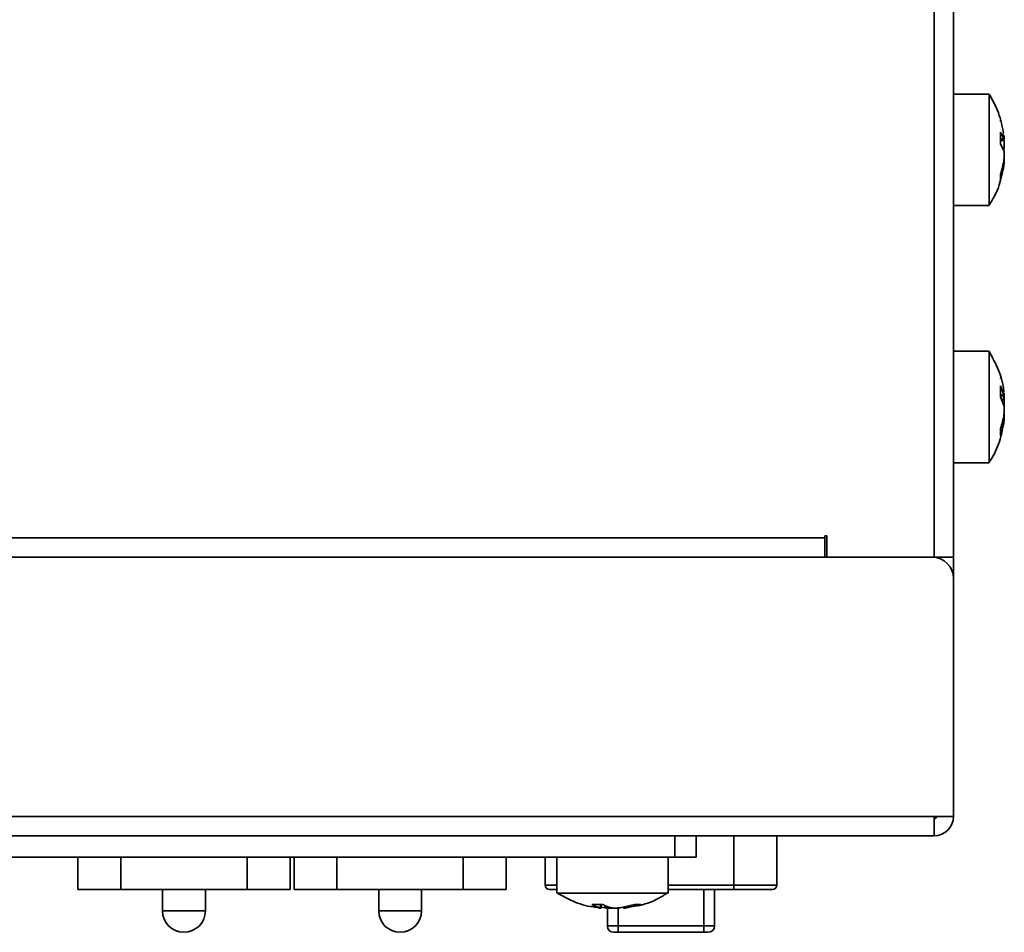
# Model space of a CAD drawing. Header units: millimetres. Extents: x 0 to 420, y 0 to 297.
# Tile 15 of 126: x 182 to 205, y 96 to 117. Entities that reach past the tile are written whole.
import ezdxf

# ---------------------------------------------------------------- set-up
doc = ezdxf.new("R2010")
doc.units = ezdxf.units.MM

msp = doc.modelspace()

# ---------------------------------------------------------------- linework, layer by layer
at = {"color": 7, "linetype": 'Continuous', "lineweight": 35}
for p, q in [((203.4519, 104.2818), (203.4519, 187.3318)), ((203.9019, 104.2818), (203.9019, 187.3318)), ((204.7373, 115.0818), (203.9019, 115.0818)), ((204.9998, 114.4403), (204.9998, 114.4761)), ((204.9998, 114.1914), (205.0793, 114.0376)), ((204.9998, 114.1914), (204.9998, 113.9156)), ((204.9998, 114.0256), (205.0846, 114.0256)), ((205.0793, 113.7618), (204.9998, 113.9156)), ((205.0779, 114.0091), (205.0837, 114.0091)), ((205.0793, 113.8017), (205.0611, 113.7666)), ((205.0846, 113.5379), (205.0756, 113.5379)), ((205.0837, 113.5544), (205.0779, 113.5544)), ((204.9998, 113.2054), (204.9998, 113.0874)), ((203.9019, 112.4817), (204.7373, 112.4817)), ((204.7373, 109.0818), (203.9019, 109.0818)), ((204.9998, 108.4339), (204.9998, 108.4461)), ((204.9998, 108.2776), (205.0793, 108.0688)), ((204.9998, 108.2776), (204.9998, 108.024)), ((204.9998, 108.0456), (205.0862, 108.0456)), ((205.0793, 107.8152), (204.9998, 108.024)), ((205.0862, 107.5179), (205.064, 107.5179)), ((204.9998, 107.2776), (204.9998, 107.1174)), ((203.9019, 106.4818), (204.7373, 106.4818)), ((180.2519, 104.7318), (200.9019, 104.7318)), ((200.9519, 104.7818), (200.9019, 104.7818)), ((200.9019, 104.7318), (200.9019, 104.7818)), ((200.9019, 104.2818), (200.9019, 104.7318)), ((200.9519, 104.2818), (200.9519, 104.7818)), ((203.4018, 104.2818), (180.2018, 104.2818)), ((203.4519, 104.2818), (200.9519, 104.2818)), ((203.4519, 104.2818), (203.5018, 104.279)), ((203.9019, 104.2818), (203.4519, 104.2818)), ((203.5018, 104.279), (203.5018, 104.2818)), ((203.5019, 104.2818), (203.5019, 104.2716)), ((203.9019, 104.2818), (203.9019, 98.2318)), ((203.9018, 98.2318), (203.9018, 103.7818)), ((81.8518, 98.2318), (203.4519, 98.2318)), ((203.4519, 98.2318), (203.5019, 98.2318)), ((203.4519, 97.7818), (203.4519, 98.2318)), ((203.9018, 98.2318), (203.5019, 98.2318)), ((203.4519, 97.7818), (81.8518, 97.7818)), ((197.4019, 97.2818), (197.4019, 97.7818)), ((197.9019, 97.7818), (197.9019, 97.2818)), ((198.7819, 96.6318), (198.7819, 97.7818)), ((199.7819, 97.7818), (199.7819, 96.6318)), ((197.4019, 97.2818), (166.3019, 97.2818)), ((183.4869, 96.5318), (183.4869, 97.2818)), ((188.4319, 97.2818), (188.4319, 96.5318)), ((188.5269, 96.5318), (188.5269, 97.2818)), ((193.4719, 97.2818), (193.4719, 96.5318)), ((194.3819, 96.6318), (194.3819, 97.2818)), ((194.6519, 97.2818), (194.6519, 96.4463)), ((197.2519, 96.4463), (197.2519, 97.2818)), ((197.9019, 97.2818), (197.4019, 97.2818)), ((184.4869, 96.5318), (183.4869, 96.5318)), ((184.4869, 96.5318), (187.4319, 96.5318)), ((185.4594, 96.5318), (185.4594, 96.0318)), ((186.4594, 96.0318), (186.4594, 96.5318)), ((188.4319, 96.5318), (187.4319, 96.5318)), ((189.5269, 96.5318), (188.5269, 96.5318)), ((189.5269, 96.5318), (192.4719, 96.5318)), ((190.4994, 96.5318), (190.4994, 96.0318)), ((191.4994, 96.0318), (191.4994, 96.5318)), ((193.4719, 96.5318), (192.4719, 96.5318)), ((194.6519, 96.5318), (194.4819, 96.5318)), ((198.7819, 96.5318), (197.2519, 96.5318)), ((198.0819, 95.6818), (198.0819, 96.5318)), ((198.3319, 95.6818), (198.3319, 96.5318)), ((198.7819, 96.6318), (199.7819, 96.6318)), ((198.7819, 96.6318), (198.7819, 96.5318)), ((199.6819, 96.5318), (198.7819, 96.5318)), ((195.7222, 96.1838), (195.4656, 96.1838)), ((195.6899, 96.0979), (195.6899, 96.1838)), ((195.773, 96.1044), (195.7025, 96.1211)), ((195.8319, 95.6818), (195.8319, 96.0988)), ((196.1308, 96.1044), (196.4653, 96.1838)), ((196.6207, 96.1838), (196.2862, 96.1044)), ((196.6207, 96.1838), (196.4653, 96.1838)), ((195.8319, 95.6818), (196.0819, 95.6818)), ((196.0819, 95.5318), (195.9819, 95.5318)), ((196.0819, 95.6818), (198.0819, 95.6818)), ((196.0819, 95.5318), (196.0819, 95.6818)), ((198.0819, 95.5318), (196.0819, 95.5318)), ((198.0819, 95.5318), (198.0819, 95.6818)), ((198.0819, 95.6818), (198.3319, 95.6818)), ((198.1819, 95.5318), (198.0819, 95.5318))]:
    msp.add_line(p, q, dxfattribs=at)
at = {"color": 8, "linetype": 'Continuous', "lineweight": 35}
for p, q in [((204.9998, 114.0376), (205.0793, 114.0376)), ((204.9998, 113.9986), (205.0793, 113.9986)), ((205.0769, 114.0163), (205.0793, 114.0163)), ((205.0793, 113.4469), (205.0603, 113.4469)), ((204.9998, 108.0688), (205.0793, 108.0688)), ((205.0259, 107.9553), (205.0793, 107.9553)), ((205.0793, 107.448), (205.0489, 107.448)), ((203.4519, 104.2818), (203.4519, 104.2792)), ((203.9018, 98.2318), (203.9019, 98.2318)), ((184.4869, 97.2818), (184.4869, 96.5318)), ((187.4319, 96.5318), (187.4319, 97.2818)), ((189.5269, 97.2818), (189.5269, 96.5318)), ((192.4719, 96.5318), (192.4719, 97.2818)), ((194.3819, 96.6318), (194.6519, 96.6318)), ((197.2519, 96.6318), (198.7819, 96.6318)), ((185.4594, 96.0318), (186.4594, 96.0318)), ((190.4994, 96.0318), (191.4994, 96.0318)), ((195.6682, 96.1044), (195.6682, 96.1838)), ((195.773, 96.1044), (195.773, 96.1578)), ((196.0819, 95.6818), (196.0819, 96.0993)), ((196.2862, 96.1413), (196.2862, 96.1044))]:
    msp.add_line(p, q, dxfattribs=at)
at = {"color": 7, "linetype": 'Continuous', "lineweight": 35}
for centre, radius, start, end in [((202.9559, 113.7178), 2.1419, 9.96531, 11.82771), ((202.9644, 113.844), 2.1332, 342.58151, 352.48392), ((202.9644, 113.726), 2.1332, 342.58138, 352.48405), ((203.2913, 107.6991), 1.8063, 8.15357, 11.18316), ((203.2704, 107.8683), 1.8275, 341.14201, 351.81848), ((203.2705, 107.7081), 1.8274, 341.14183, 351.81866), ((203.4018, 103.7818), 0.5, 0, 90), ((203.4519, 98.2318), 0.45, 270, 360), ((203.4519, 98.2318), 0.05, 270, 0), ((194.4819, 96.6318), 0.1, 180, 270), ((199.6819, 96.6318), 0.1, 270, 0), ((185.9594, 96.0318), 0.5, 180, 0), ((190.9994, 96.0318), 0.5, 180, 0), ((195.8505, 96.8667), 0.7839, 240.59421, 256.55105), ((196.1071, 96.8667), 0.7839, 240.59427, 256.551), ((195.9819, 95.6818), 0.15, 180, 270), ((198.1819, 95.6818), 0.15, 270, 0)]:
    msp.add_arc(centre, radius, start, end, dxfattribs=at)
for points, knots in [([(204.7373, 115.07), (204.7373, 115.0655), (204.7373, 115.0553), (204.7373, 114.8665), (204.7373, 114.5582), (204.7373, 114.1581), (204.7373, 113.7165), (204.7373, 113.2825), (204.7373, 112.9029), (204.7373, 112.6298), (204.7373, 112.4867), (204.7373, 112.4968), (204.7373, 112.5002)], [0, 0, 0, 0, 0.0859966, 0.1934002, 0.3008037, 0.4082075, 0.5156112, 0.6230147, 0.7304182, 0.8378219, 0.9452255, 1, 1, 1, 1]), ([(205.069, 114.1632), (205.0372, 114.3251), (204.9744, 114.6448), (204.819, 114.9311), (204.7423, 115.0724)], [0, 0, 0, 0, 0.506413, 1, 1, 1, 1]), ([(205.0793, 114.1166), (205.0811, 114.1019), (205.0847, 114.0726), (205.0872, 114.0405), (205.0865, 114.0318), (205.0862, 114.0275)], [0, 0, 0, 0, 0.3341269, 0.6683779, 1, 1, 1, 1]), ([(205.0793, 114.1133), (205.0812, 114.0976), (205.0848, 114.0675), (205.0859, 114.0469), (205.0864, 114.037)], [0, 0, 0, 0, 0.51967283, 1, 1, 1, 1]), ([(205.0846, 114.0276), (205.0842, 114.0272), (205.083, 114.0261), (205.0807, 114.0334), (205.0793, 114.0376)], [0, 0, 0, 0, 0.4190227, 1, 1, 1, 1]), ([(205.0837, 114.0106), (205.0835, 114.0101), (205.0826, 114.0082), (205.0807, 114.0128), (205.0793, 114.0163)], [0, 0, 0, 0, 0.2445775, 1, 1, 1, 1]), ([(205.0793, 113.8017), (205.0811, 113.8098), (205.0848, 113.8259), (205.0871, 113.867), (205.0866, 113.9148), (205.0838, 113.9608), (205.0806, 113.9875), (205.0793, 113.9986)], [0, 0, 0, 0, 0.2134943, 0.4270635, 0.6389569, 0.8501108, 1, 1, 1, 1]), ([(205.0793, 113.7618), (205.0811, 113.7537), (205.0848, 113.7376), (205.0871, 113.6965), (205.0866, 113.6487), (205.0838, 113.6027), (205.0806, 113.576), (205.0793, 113.5649)], [0, 0, 0, 0, 0.2134959, 0.4270637, 0.6389571, 0.8501108, 1, 1, 1, 1]), ([(205.0793, 113.7307), (205.0811, 113.724), (205.0848, 113.7107), (205.0871, 113.6727), (205.0866, 113.6266), (205.0838, 113.5808), (205.0806, 113.5534), (205.0793, 113.542)], [0, 0, 0, 0, 0.2134975, 0.4270686, 0.638959, 0.8501124, 1, 1, 1, 1]), ([(204.7365, 112.5007), (204.7758, 112.5623), (204.9002, 112.7576), (205.0198, 113.0843), (205.0557, 113.3513), (205.0705, 113.4611)], [0, 0, 0, 0, 0.2132975, 0.6765211, 1, 1, 1, 1]), ([(205.0793, 113.4469), (205.0811, 113.4617), (205.0848, 113.4913), (205.087, 113.5217), (205.087, 113.5376), (205.0852, 113.5363), (205.0846, 113.5359)], [0, 0, 0, 0, 0.2877239, 0.5755567, 0.8611177, 1, 1, 1, 1]), ([(205.0864, 113.5265), (205.0865, 113.5273), (205.0874, 113.5398), (205.0867, 113.5512), (205.0846, 113.5524), (205.0837, 113.5529)], [0, 0, 0, 0, 0.0415771, 0.5838052, 1, 1, 1, 1]), ([(204.7373, 109.0654), (204.7373, 109.07), (204.7373, 109.0882), (204.7373, 108.9691), (204.7373, 108.7197), (204.7373, 108.3544), (204.7373, 107.9273), (204.7373, 107.4832), (204.7373, 107.0722), (204.7373, 106.7441), (204.7373, 106.5234), (204.7373, 106.4965), (204.7373, 106.4832)], [0, 0, 0, 0, 0.0355605, 0.1429618, 0.2503631, 0.3577644, 0.4651657, 0.5725672, 0.6799684, 0.7873696, 0.8947708, 1, 1, 1, 1]), ([(205.0751, 108.1354), (205.0749, 108.1408), (205.067, 108.3215), (204.9643, 108.6463), (204.8125, 108.9346), (204.7423, 109.0679)], [0, 0, 0, 0, 0.016191, 0.5450756, 1, 1, 1, 1]), ([(205.0793, 108.1155), (205.0811, 108.1022), (205.0848, 108.0757), (205.0871, 108.0515), (205.0866, 108.0429), (205.0838, 108.0498), (205.0806, 108.0632), (205.0793, 108.0688)], [0, 0, 0, 0, 0.21349543, 0.42706517, 0.6389592, 0.85011627, 1, 1, 1, 1]), ([(205.0793, 108.1041), (205.0811, 108.0879), (205.0848, 108.0556), (205.0871, 108.0162), (205.0866, 107.9898), (205.0838, 107.9793), (205.0806, 107.9825), (205.0793, 107.9839)], [0, 0, 0, 0, 0.21349264, 0.42706923, 0.63896274, 0.85011903, 1, 1, 1, 1]), ([(205.0833, 108.0456), (205.0836, 108.0424), (205.0857, 108.0228), (205.087, 107.9913), (205.0867, 107.9581), (205.0838, 107.9407), (205.0806, 107.9394), (205.0793, 107.9389)], [0, 0, 0, 0, 0.0494847, 0.3075932, 0.5636682, 0.8188583, 1, 1, 1, 1]), ([(205.0842, 107.7818), (205.0852, 107.7959), (205.0872, 107.8241), (205.0866, 107.8747), (205.0838, 107.9201), (205.0806, 107.9449), (205.0793, 107.9553)], [0, 0, 0, 0, 0.2713046, 0.5408051, 0.8093682, 1, 1, 1, 1]), ([(205.0793, 107.8152), (205.0811, 107.8049), (205.0848, 107.7842), (205.0871, 107.7388), (205.0866, 107.6889), (205.0838, 107.6434), (205.0806, 107.6186), (205.0793, 107.6082)], [0, 0, 0, 0, 0.2134948, 0.4270673, 0.6389568, 0.8501132, 1, 1, 1, 1]), ([(205.0793, 107.6889), (205.0811, 107.6843), (205.0848, 107.675), (205.0871, 107.6417), (205.0866, 107.5986), (205.0838, 107.5538), (205.0806, 107.5257), (205.0793, 107.5141)], [0, 0, 0, 0, 0.213489, 0.4270662, 0.6389598, 0.8501153, 1, 1, 1, 1]), ([(204.7288, 106.4883), (204.7729, 106.5579), (204.9028, 106.7628), (205.0251, 107.1014), (205.059, 107.3712), (205.0729, 107.482)], [0, 0, 0, 0, 0.2325083, 0.6849318, 1, 1, 1, 1]), ([(205.0793, 107.639), (205.0811, 107.6369), (205.0848, 107.6329), (205.0871, 107.6063), (205.0866, 107.568), (205.0838, 107.5254), (205.0806, 107.4971), (205.0793, 107.4854)], [0, 0, 0, 0, 0.2134944, 0.4270669, 0.6389559, 0.8501145, 1, 1, 1, 1]), ([(205.0793, 107.448), (205.0811, 107.4614), (205.0848, 107.4881), (205.0869, 107.5107), (205.0872, 107.5206), (205.0862, 107.5179), (205.0862, 107.5178)], [0, 0, 0, 0, 0.3332118, 0.6665449, 0.9972513, 1, 1, 1, 1]), ([(205.0849, 107.5179), (205.0857, 107.5277), (205.0871, 107.5479), (205.0866, 107.559), (205.0863, 107.5647)], [0, 0, 0, 0, 0.4870761, 1, 1, 1, 1]), ([(197.2487, 96.4463), (197.2368, 96.4463), (197.2123, 96.4463), (196.9961, 96.4463), (196.6706, 96.4463), (196.2609, 96.4463), (195.8171, 96.4463), (195.3889, 96.4463), (195.0217, 96.4463), (194.769, 96.4463), (194.6469, 96.4463), (194.6642, 96.4463), (194.6688, 96.4463)], [0, 0, 0, 0, 0.1025612, 0.2099703, 0.3173794, 0.4247886, 0.5321977, 0.6396069, 0.747016, 0.8544251, 0.9618343, 1, 1, 1, 1]), ([(194.6683, 96.4453), (194.7834, 96.3808), (195.0445, 96.2344), (195.3792, 96.1277), (195.5911, 96.1147), (195.6357, 96.112)], [0, 0, 0, 0, 0.3836849, 0.8702132, 1, 1, 1, 1]), ([(196.3048, 96.1199), (196.3772, 96.1274), (196.6227, 96.1528), (196.9465, 96.2666), (197.1675, 96.4089), (197.2422, 96.457)], [0, 0, 0, 0, 0.216844, 0.7353216, 1, 1, 1, 1]), ([(195.6887, 96.097), (195.6849, 96.097), (195.6775, 96.0969), (195.6501, 96.0999), (195.6271, 96.103), (195.6176, 96.1044)], [0, 0, 0, 0, 0.3698329, 0.7383865, 1, 1, 1, 1]), ([(195.6682, 96.1044), (195.676, 96.1024), (195.6887, 96.0993), (195.6881, 96.0983), (195.6879, 96.0979)], [0, 0, 0, 0, 0.6153957, 1, 1, 1, 1]), ([(195.773, 96.1044), (195.7881, 96.1025), (195.8184, 96.0989), (195.8697, 96.0966), (195.9169, 96.0968), (195.9408, 96.0991), (195.9519, 96.1002)], [0, 0, 0, 0, 0.2600577, 0.5202083, 0.7783105, 1, 1, 1, 1]), ([(196.1308, 96.1044), (196.1157, 96.1025), (196.0854, 96.0989), (196.0338, 96.0965), (195.9855, 96.097), (195.9478, 96.0999), (195.9315, 96.103), (195.9248, 96.1044)], [0, 0, 0, 0, 0.2134953, 0.4270667, 0.6389561, 0.8501142, 1, 1, 1, 1]), ([(196.2159, 96.0979), (196.2154, 96.0976), (196.2135, 96.0963), (196.2277, 96.0971), (196.2534, 96.0998), (196.2766, 96.103), (196.2862, 96.1044)], [0, 0, 0, 0, 0.1227162, 0.4471643, 0.7704927, 1, 1, 1, 1])]:
    msp.add_open_spline(points, degree=3, knots=knots, dxfattribs=at)

doc.saveas('drawing.dxf')
